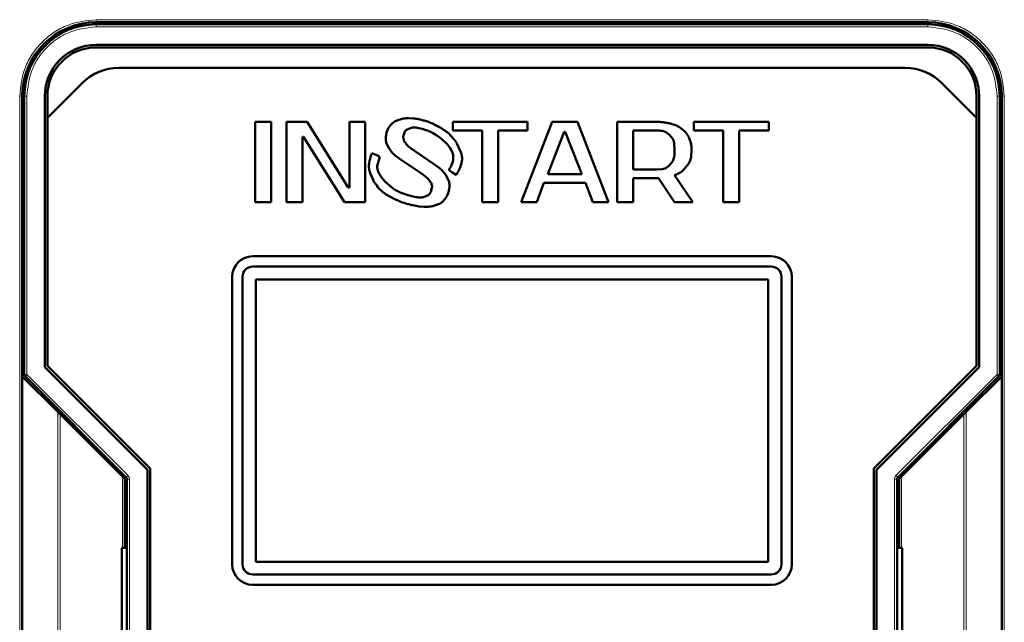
# Model space of a CAD drawing. Header units: millimetres. Extents: x 0 to 594, y 0 to 420.
# Tile 9 of 13: x 117 to 156, y 250 to 274. Entities that reach past the tile are written whole.
import ezdxf

# ---------------------------------------------------------------- set-up
doc = ezdxf.new("R2010")
doc.units = ezdxf.units.MM

msp = doc.modelspace()

# ---------------------------------------------------------------- linework, layer by layer
at = {"color": 9, "linetype": 'Continuous', "lineweight": 18}
for p, q in [((120.299, 273.885), (152.699, 273.885)), ((120.299, 273.885), (120.299, 273.785)), ((120.299, 273.605), (120.299, 273.705)), ((152.699, 273.605), (120.299, 273.605)), ((152.699, 273.885), (152.699, 273.785)), ((152.699, 273.605), (152.699, 273.705)), ((117.319, 229.705), (117.319, 270.905)), ((117.319, 270.905), (117.419, 270.905)), ((117.599, 270.905), (117.499, 270.905)), ((117.599, 270.905), (117.599, 260.06)), ((155.399, 260.06), (155.399, 270.905)), ((155.399, 270.905), (155.499, 270.905)), ((155.679, 270.905), (155.579, 270.905)), ((155.679, 270.905), (155.679, 229.705)), ((117.499, 260.06), (117.599, 260.06)), ((117.599, 260.06), (117.529, 259.989)), ((117.599, 260.06), (121.541, 256.118)), ((151.458, 256.118), (155.399, 260.06)), ((155.399, 260.06), (155.499, 260.06)), ((155.47, 259.989), (155.399, 260.06)), ((118.799, 258.605), (118.799, 242.005)), ((154.199, 242.005), (154.199, 258.605)), ((118.895, 258.509), (118.895, 242.101)), ((154.103, 242.101), (154.103, 258.509)), ((121.319, 256.085), (121.319, 253.305)), ((121.541, 256.118), (121.47, 256.047)), ((121.599, 255.977), (121.499, 255.977)), ((121.599, 255.977), (121.599, 244.633)), ((151.399, 244.633), (151.399, 255.977)), ((151.399, 255.977), (151.499, 255.977)), ((151.458, 256.118), (151.529, 256.047)), ((151.679, 253.305), (151.679, 256.085))]:
    msp.add_line(p, q, dxfattribs=at)
at = {"color": 7, "linetype": 'Continuous', "lineweight": 50}
for p, q in [((120.299, 273.785), (152.699, 273.785)), ((152.699, 273.705), (120.299, 273.705)), ((124.899, 273.705), (124.899, 273.785)), ((125.499, 273.785), (125.499, 273.705)), ((127.499, 273.785), (127.499, 273.705)), ((128.099, 273.785), (128.099, 273.705)), ((144.899, 273.705), (144.899, 273.785)), ((145.499, 273.785), (145.499, 273.705)), ((147.499, 273.785), (147.499, 273.705)), ((148.099, 273.785), (148.099, 273.705)), ((120.299, 272.905), (152.699, 272.905)), ((152.699, 272.805), (120.299, 272.805)), ((121.176, 272.005), (151.822, 272.005)), ((118.399, 270.057), (119.762, 271.419)), ((153.236, 271.419), (154.599, 270.057)), ((117.419, 259.985), (117.419, 270.905)), ((117.499, 270.905), (117.499, 260.06)), ((118.299, 260.35), (118.299, 270.905)), ((118.399, 270.905), (118.399, 270.057)), ((154.599, 270.057), (154.599, 270.905)), ((154.699, 270.905), (154.699, 260.35)), ((155.499, 260.06), (155.499, 270.905)), ((155.579, 270.905), (155.579, 259.985)), ((118.399, 270.057), (118.399, 260.391)), ((154.599, 260.391), (154.599, 270.057)), ((126.499, 269.902), (126.499, 266.768)), ((127.117, 269.902), (126.499, 269.902)), ((127.117, 266.768), (127.117, 269.902)), ((127.713, 269.902), (127.713, 266.768)), ((128.523, 269.902), (127.713, 269.902)), ((130.12, 267.35), (128.523, 269.902)), ((130.163, 269.902), (130.163, 267.35)), ((130.78, 269.902), (130.163, 269.902)), ((130.78, 266.768), (130.78, 269.902)), ((131.845, 269.854), (131.766, 269.773)), ((132.184, 270.015), (132.057, 269.974)), ((132.668, 270.038), (132.493, 270.046)), ((132.802, 269.673), (132.997, 269.628)), ((133.213, 269.912), (133.08, 269.952)), ((133.597, 269.742), (133.472, 269.804)), ((134.188, 269.902), (134.188, 269.566)), ((137.107, 269.902), (134.188, 269.902)), ((138.065, 269.902), (136.851, 266.768)), ((137.107, 269.566), (137.107, 269.902)), ((139.045, 269.902), (138.065, 269.902)), ((140.259, 266.768), (139.045, 269.902)), ((142.133, 269.902), (140.599, 269.902)), ((140.599, 269.902), (140.599, 266.768)), ((142.868, 269.773), (142.706, 269.828)), ((146.499, 269.902), (143.581, 269.902)), ((143.581, 269.902), (143.581, 269.566)), ((146.499, 269.566), (146.499, 269.902)), ((128.331, 269.32), (128.374, 269.32)), ((128.331, 266.768), (128.331, 269.32)), ((128.374, 269.32), (129.971, 266.768)), ((131.648, 269.588), (131.615, 269.484)), ((132.268, 269.353), (132.281, 269.413)), ((132.395, 269.592), (132.505, 269.646)), ((133.402, 269.476), (133.572, 269.374)), ((133.83, 269.597), (133.829, 269.597)), ((133.832, 269.598), (133.83, 269.597)), ((133.886, 269.564), (133.832, 269.598)), ((134.188, 269.566), (135.339, 269.566)), ((135.339, 269.566), (135.339, 266.768)), ((135.956, 266.768), (135.956, 269.566)), ((135.956, 269.566), (137.107, 269.566)), ((137.894, 267.865), (138.533, 269.521)), ((138.533, 269.521), (138.576, 269.521)), ((138.576, 269.521), (139.215, 267.865)), ((141.217, 269.566), (142.133, 269.566)), ((141.217, 268.044), (141.217, 269.566)), ((142.518, 269.489), (142.653, 269.38)), ((143.244, 269.514), (143.134, 269.613)), ((143.581, 269.566), (144.731, 269.566)), ((144.731, 269.566), (144.731, 266.768)), ((145.349, 266.768), (145.349, 269.566)), ((145.349, 269.566), (146.499, 269.566)), ((131.603, 269.092), (131.682, 268.916)), ((132.28, 269.196), (132.269, 269.247)), ((132.373, 269.042), (132.334, 269.094)), ((132.555, 268.88), (132.485, 268.935)), ((134.35, 269.06), (134.352, 269.061)), ((134.505, 268.728), (134.35, 269.06)), ((142.821, 269.048), (142.836, 268.805)), ((143.457, 269.128), (143.403, 269.268)), ((131.228, 268.601), (131.041, 268.687)), ((131.356, 268.535), (131.228, 268.601)), ((131.254, 268.229), (131.356, 268.535)), ((131.964, 268.581), (132.182, 268.421)), ((133.446, 268.274), (132.734, 268.752)), ((143.482, 268.576), (143.496, 268.805)), ((132.182, 268.421), (132.898, 267.941)), ((133.659, 268.117), (133.446, 268.274)), ((142.76, 268.371), (142.653, 268.23)), ((143.2, 268.046), (143.326, 268.201)), ((117.419, 267.905), (117.499, 267.905)), ((130.97, 267.906), (131.098, 267.618)), ((134.038, 267.6), (133.95, 267.779)), ((134.035, 268.025), (134.154, 267.943)), ((134.154, 267.943), (134.329, 267.833)), ((139.215, 267.865), (137.894, 267.865)), ((142.133, 268.044), (141.217, 268.044)), ((142.345, 268.06), (142.133, 268.044)), ((143.539, 266.768), (142.836, 267.825)), ((155.499, 267.905), (155.579, 267.905)), ((131.098, 267.618), (131.094, 267.615)), ((131.816, 267.345), (131.535, 267.599)), ((133.215, 267.695), (133.302, 267.591)), ((133.383, 267.384), (133.368, 267.276)), ((137.464, 266.768), (137.745, 267.529)), ((137.745, 267.529), (139.364, 267.529)), ((139.364, 267.529), (139.645, 266.768)), ((141.217, 267.709), (142.21, 267.709)), ((141.217, 266.768), (141.217, 267.709)), ((142.21, 267.709), (142.836, 266.768)), ((117.419, 267.305), (117.499, 267.305)), ((130.163, 267.35), (130.12, 267.35)), ((131.686, 267.023), (131.991, 266.867)), ((132.75, 266.974), (132.49, 267.036)), ((133.233, 267.052), (133.11, 266.992)), ((155.579, 267.305), (155.499, 267.305)), ((126.499, 266.768), (127.117, 266.768)), ((127.713, 266.768), (128.331, 266.768)), ((129.971, 266.768), (130.78, 266.768)), ((132.264, 266.756), (132.408, 266.712)), ((132.88, 266.61), (133.078, 266.598)), ((133.419, 266.623), (133.558, 266.664)), ((133.786, 266.789), (133.87, 266.877)), ((135.339, 266.768), (135.956, 266.768)), ((136.851, 266.768), (137.464, 266.768)), ((139.645, 266.768), (140.259, 266.768)), ((140.599, 266.768), (141.217, 266.768)), ((142.836, 266.768), (143.539, 266.768)), ((144.731, 266.768), (145.349, 266.768)), ((117.419, 265.305), (117.499, 265.305)), ((155.579, 265.305), (155.499, 265.305)), ((117.499, 264.705), (117.419, 264.705)), ((155.579, 264.705), (155.499, 264.705)), ((146.599, 264.665), (126.399, 264.665)), ((126.399, 264.265), (146.599, 264.265)), ((125.599, 263.865), (125.599, 252.665)), ((125.999, 252.665), (125.999, 263.865)), ((146.479, 263.765), (126.519, 263.765)), ((126.519, 263.765), (126.519, 252.765)), ((146.479, 252.765), (146.479, 263.765)), ((146.999, 263.865), (146.999, 252.665)), ((147.399, 252.665), (147.399, 263.865)), ((122.299, 256.35), (118.299, 260.35)), ((118.399, 260.391), (122.399, 256.391)), ((150.599, 256.391), (154.599, 260.391)), ((154.699, 260.35), (150.699, 256.35)), ((117.419, 240.625), (117.419, 259.985)), ((117.419, 259.985), (118.799, 258.605)), ((117.529, 259.989), (121.47, 256.047)), ((151.529, 256.047), (155.47, 259.989)), ((154.199, 258.605), (155.579, 259.985)), ((155.579, 259.985), (155.579, 240.625)), ((121.319, 256.085), (118.895, 258.509)), ((154.103, 258.509), (151.679, 256.085)), ((122.299, 244.261), (122.299, 256.35)), ((122.399, 256.391), (122.399, 244.219)), ((150.599, 244.219), (150.599, 256.391)), ((150.699, 256.35), (150.699, 244.261)), ((121.419, 253.305), (121.419, 255.985)), ((121.499, 255.977), (121.499, 244.633)), ((151.499, 244.633), (151.499, 255.977)), ((151.579, 255.985), (151.579, 253.305)), ((121.419, 253.905), (121.499, 253.905)), ((151.499, 253.905), (151.579, 253.905)), ((121.299, 247.305), (121.299, 253.305)), ((121.299, 253.305), (121.499, 253.305)), ((151.699, 253.305), (151.499, 253.305)), ((151.699, 247.305), (151.699, 253.305)), ((126.519, 252.765), (146.479, 252.765)), ((146.599, 252.265), (126.399, 252.265)), ((126.399, 251.865), (146.599, 251.865))]:
    msp.add_line(p, q, dxfattribs=at)
for centre, radius, start, end in [((120.299, 270.905), 2.88, 90, 180), ((120.299, 270.905), 2.8, 90, 180), ((152.699, 270.905), 2.88, 0, 90), ((152.699, 270.905), 2.8, 0, 90), ((120.299, 270.905), 2, 90, 180), ((120.299, 270.905), 1.9, 90, 180), ((152.699, 270.905), 2, 0, 90), ((152.699, 270.905), 1.9, 0, 90), ((121.176, 270.005), 2, 90, 135), ((151.822, 270.005), 2, 45, 90), ((126.399, 263.865), 0.8, 90, 180), ((146.599, 263.865), 0.8, 0, 90), ((126.399, 263.865), 0.4, 90, 180), ((146.599, 263.865), 0.4, 0, 90), ((117.599, 260.06), 0.1, 180, 225), ((155.399, 260.06), 0.1, 315, 0), ((121.399, 255.977), 0.1, 0, 45), ((151.599, 255.977), 0.1, 135, 180), ((126.399, 252.665), 0.8, 180, 270), ((126.399, 252.665), 0.4, 180, 270), ((146.599, 252.665), 0.8, 270, 0), ((146.599, 252.665), 0.4, 270, 0)]:
    msp.add_arc(centre, radius, start, end, dxfattribs=at)
at = {"color": 9, "linetype": 'Continuous', "lineweight": 18}
for points in [[(117.319, 270.905), (117.359, 271.28), (117.42, 271.857), (117.792, 272.55), (118.176, 273.028), (118.654, 273.412), (119.348, 273.784), (119.924, 273.845), (120.299, 273.885)], [(120.299, 273.605), (119.96, 273.569), (119.437, 273.514), (118.808, 273.177), (118.376, 272.828), (118.027, 272.396), (117.691, 271.767), (117.635, 271.245), (117.599, 270.905)], [(152.699, 273.885), (153.074, 273.845), (153.651, 273.784), (154.345, 273.412), (154.822, 273.028), (155.207, 272.55), (155.578, 271.857), (155.639, 271.28), (155.679, 270.905)], [(155.399, 270.905), (155.363, 271.245), (155.308, 271.767), (154.971, 272.396), (154.623, 272.828), (154.19, 273.177), (153.561, 273.514), (153.039, 273.569), (152.699, 273.605)]]:
    msp.add_open_spline(points, degree=3, knots=[0, 0, 0, 0, 0.239457, 0.368361, 0.5, 0.631639, 0.760543, 1, 1, 1, 1], dxfattribs=at)
at = {"color": 7, "linetype": 'Continuous', "lineweight": 50}
for points, knots in [([(131.766, 269.773), (131.749, 269.752), (131.717, 269.714), (131.676, 269.653), (131.657, 269.61), (131.648, 269.588)], [0, 0, 0, 0, 0.3631459, 0.6785741, 1, 1, 1, 1]), ([(132.057, 269.974), (132.033, 269.963), (131.983, 269.943), (131.91, 269.906), (131.867, 269.872), (131.845, 269.854)], [0, 0, 0, 0, 0.327175, 0.660089, 1, 1, 1, 1]), ([(132.493, 270.046), (132.466, 270.045), (132.413, 270.045), (132.334, 270.041), (132.258, 270.033), (132.209, 270.021), (132.184, 270.015)], [0, 0, 0, 0, 0.257527, 0.515096, 0.756531, 1, 1, 1, 1]), ([(132.505, 269.646), (132.531, 269.654), (132.581, 269.672), (132.658, 269.684), (132.732, 269.684), (132.778, 269.677), (132.802, 269.673)], [0, 0, 0, 0, 0.265723, 0.531644, 0.763776, 1, 1, 1, 1]), ([(133.08, 269.952), (133.054, 269.959), (132.974, 269.982), (132.865, 270.008), (132.754, 270.029), (132.697, 270.035), (132.668, 270.038)], [0, 0, 0, 0, 0.190196, 0.593736, 0.796504, 1, 1, 1, 1]), ([(133.472, 269.804), (133.448, 269.816), (133.4, 269.839), (133.332, 269.868), (133.27, 269.892), (133.232, 269.905), (133.213, 269.912)], [0, 0, 0, 0, 0.285416, 0.570856, 0.785274, 1, 1, 1, 1]), ([(133.829, 269.597), (133.807, 269.613), (133.764, 269.643), (133.703, 269.682), (133.647, 269.715), (133.614, 269.733), (133.597, 269.742)], [0, 0, 0, 0, 0.291963, 0.584536, 0.792137, 1, 1, 1, 1]), ([(142.706, 269.828), (142.68, 269.835), (142.603, 269.856), (142.469, 269.881), (142.303, 269.899), (142.19, 269.901), (142.133, 269.902)], [0, 0, 0, 0, 0.138078, 0.414432, 0.706396, 1, 1, 1, 1]), ([(143.134, 269.613), (143.113, 269.63), (143.071, 269.663), (143.006, 269.707), (142.939, 269.744), (142.892, 269.764), (142.868, 269.773)], [0, 0, 0, 0, 0.256997, 0.514093, 0.755932, 1, 1, 1, 1]), ([(131.615, 269.484), (131.609, 269.458), (131.592, 269.388), (131.574, 269.27), (131.581, 269.163), (131.599, 269.105), (131.603, 269.092)], [0, 0, 0, 0, 0.201151, 0.545743, 0.892876, 1, 1, 1, 1]), ([(132.269, 269.247), (132.267, 269.26), (132.264, 269.284), (132.263, 269.32), (132.266, 269.342), (132.268, 269.353)], [0, 0, 0, 0, 0.373096, 0.684236, 1, 1, 1, 1]), ([(132.281, 269.413), (132.288, 269.438), (132.303, 269.49), (132.341, 269.554), (132.38, 269.581), (132.395, 269.592)], [0, 0, 0, 0, 0.367246, 0.738269, 1, 1, 1, 1]), ([(132.997, 269.628), (133.023, 269.621), (133.105, 269.597), (133.214, 269.561), (133.323, 269.517), (133.375, 269.489), (133.402, 269.476)], [0, 0, 0, 0, 0.184609, 0.590315, 0.794694, 1, 1, 1, 1]), ([(133.572, 269.374), (133.593, 269.358), (133.702, 269.281), (133.854, 269.156), (134.034, 268.968), (134.15, 268.808), (134.187, 268.683), (134.198, 268.646)], [0, 0, 0, 0, 0.081756, 0.409296, 0.601776, 0.879808, 1, 1, 1, 1]), ([(134.237, 269.224), (134.221, 269.245), (134.171, 269.308), (134.09, 269.398), (133.991, 269.494), (133.921, 269.541), (133.886, 269.564)], [0, 0, 0, 0, 0.162764, 0.488473, 0.742304, 1, 1, 1, 1]), ([(142.133, 269.566), (142.16, 269.566), (142.238, 269.565), (142.342, 269.556), (142.446, 269.529), (142.494, 269.502), (142.518, 269.489)], [0, 0, 0, 0, 0.20109, 0.588729, 0.790872, 1, 1, 1, 1]), ([(142.653, 269.38), (142.671, 269.361), (142.726, 269.302), (142.795, 269.192), (142.813, 269.093), (142.821, 269.048)], [0, 0, 0, 0, 0.211071, 0.637362, 1, 1, 1, 1]), ([(143.403, 269.268), (143.391, 269.293), (143.368, 269.341), (143.331, 269.407), (143.29, 269.465), (143.259, 269.498), (143.244, 269.514)], [0, 0, 0, 0, 0.272354, 0.544847, 0.771067, 1, 1, 1, 1]), ([(131.682, 268.916), (131.696, 268.893), (131.739, 268.819), (131.826, 268.7), (131.917, 268.621), (131.964, 268.581)], [0, 0, 0, 0, 0.181931, 0.584871, 1, 1, 1, 1]), ([(132.334, 269.094), (132.326, 269.105), (132.312, 269.127), (132.293, 269.16), (132.284, 269.184), (132.28, 269.196)], [0, 0, 0, 0, 0.344928, 0.669748, 1, 1, 1, 1]), ([(132.485, 268.935), (132.465, 268.953), (132.435, 268.978), (132.397, 269.013), (132.381, 269.032), (132.373, 269.042)], [0, 0, 0, 0, 0.515789, 0.757333, 1, 1, 1, 1]), ([(134.279, 269.17), (134.275, 269.176), (134.267, 269.186), (134.253, 269.204), (134.243, 269.217), (134.237, 269.224)], [0, 0, 0, 0, 0.292563, 0.585125, 1, 1, 1, 1]), ([(134.352, 269.061), (134.345, 269.072), (134.331, 269.095), (134.308, 269.132), (134.29, 269.157), (134.279, 269.17)], [0, 0, 0, 0, 0.304501, 0.609027, 1, 1, 1, 1]), ([(143.496, 268.805), (143.496, 268.832), (143.495, 268.899), (143.489, 269.008), (143.468, 269.088), (143.457, 269.128)], [0, 0, 0, 0, 0.245158, 0.619289, 1, 1, 1, 1]), ([(131.041, 268.687), (131.032, 268.662), (130.988, 268.536), (130.938, 268.355), (130.913, 268.114), (130.949, 267.984), (130.97, 267.906)], [0, 0, 0, 0, 0.099976, 0.500905, 0.701483, 1, 1, 1, 1]), ([(132.734, 268.752), (132.712, 268.767), (132.671, 268.795), (132.611, 268.837), (132.574, 268.866), (132.555, 268.88)], [0, 0, 0, 0, 0.364174, 0.681993, 1, 1, 1, 1]), ([(134.198, 268.646), (134.206, 268.595), (134.221, 268.493), (134.186, 268.272), (134.097, 268.126), (134.035, 268.025)], [0, 0, 0, 0, 0.231928, 0.468163, 1, 1, 1, 1]), ([(134.329, 267.833), (134.342, 267.856), (134.381, 267.926), (134.471, 268.105), (134.552, 268.322), (134.56, 268.561), (134.524, 268.671), (134.505, 268.728)], [0, 0, 0, 0, 0.084631, 0.253957, 0.635557, 0.811264, 1, 1, 1, 1]), ([(142.836, 268.805), (142.836, 268.779), (142.835, 268.698), (142.827, 268.565), (142.8, 268.444), (142.767, 268.384), (142.76, 268.371)], [0, 0, 0, 0, 0.179524, 0.538938, 0.900842, 1, 1, 1, 1]), ([(143.326, 268.201), (143.341, 268.223), (143.383, 268.285), (143.432, 268.379), (143.468, 268.484), (143.477, 268.545), (143.482, 268.576)], [0, 0, 0, 0, 0.194952, 0.547581, 0.771599, 1, 1, 1, 1]), ([(131.428, 267.729), (131.412, 267.75), (131.366, 267.816), (131.299, 267.932), (131.245, 268.08), (131.251, 268.181), (131.254, 268.229)], [0, 0, 0, 0, 0.147433, 0.442841, 0.740029, 1, 1, 1, 1]), ([(142.653, 268.23), (142.634, 268.211), (142.576, 268.155), (142.474, 268.086), (142.383, 268.067), (142.345, 268.06)], [0, 0, 0, 0, 0.2235408, 0.6749322, 1, 1, 1, 1]), ([(132.898, 267.941), (132.92, 267.926), (132.986, 267.881), (133.073, 267.819), (133.158, 267.753), (133.196, 267.715), (133.215, 267.695)], [0, 0, 0, 0, 0.198972, 0.597924, 0.798414, 1, 1, 1, 1]), ([(133.95, 267.779), (133.936, 267.802), (133.893, 267.87), (133.824, 267.961), (133.739, 268.05), (133.686, 268.095), (133.659, 268.117)], [0, 0, 0, 0, 0.1783758, 0.5356337, 0.7667767, 1, 1, 1, 1]), ([(142.836, 267.825), (142.86, 267.835), (142.938, 267.867), (143.04, 267.918), (143.136, 267.984), (143.179, 268.025), (143.2, 268.046)], [0, 0, 0, 0, 0.186242, 0.585958, 0.791213, 1, 1, 1, 1]), ([(131.094, 267.615), (131.101, 267.603), (131.113, 267.583), (131.132, 267.555), (131.143, 267.539), (131.149, 267.531)], [0, 0, 0, 0, 0.398915, 0.699314, 1, 1, 1, 1]), ([(131.149, 267.531), (131.153, 267.525), (131.16, 267.516), (131.17, 267.502), (131.176, 267.493), (131.18, 267.489)], [0, 0, 0, 0, 0.387215, 0.6936, 1, 1, 1, 1]), ([(131.18, 267.489), (131.195, 267.468), (131.274, 267.359), (131.396, 267.221), (131.558, 267.096), (131.643, 267.047), (131.686, 267.023)], [0, 0, 0, 0, 0.1151593, 0.5775999, 0.7873978, 1, 1, 1, 1]), ([(131.462, 267.684), (131.457, 267.689), (131.45, 267.699), (131.438, 267.714), (131.431, 267.724), (131.428, 267.729)], [0, 0, 0, 0, 0.357004, 0.67849, 1, 1, 1, 1]), ([(131.535, 267.599), (131.526, 267.608), (131.509, 267.627), (131.484, 267.656), (131.469, 267.674), (131.462, 267.684)], [0, 0, 0, 0, 0.355597, 0.677633, 1, 1, 1, 1]), ([(133.302, 267.591), (133.317, 267.569), (133.342, 267.532), (133.373, 267.469), (133.384, 267.421), (133.383, 267.39), (133.383, 267.384)], [0, 0, 0, 0, 0.3546996, 0.5860734, 0.9306106, 1, 1, 1, 1]), ([(134.033, 267.205), (134.039, 267.231), (134.055, 267.298), (134.072, 267.41), (134.066, 267.519), (134.045, 267.58), (134.038, 267.6)], [0, 0, 0, 0, 0.199369, 0.520221, 0.843107, 1, 1, 1, 1]), ([(132.49, 267.036), (132.465, 267.044), (132.337, 267.081), (132.156, 267.144), (131.957, 267.244), (131.863, 267.311), (131.816, 267.345)], [0, 0, 0, 0, 0.10718, 0.53655, 0.766669, 1, 1, 1, 1]), ([(133.11, 266.992), (133.084, 266.984), (133.007, 266.959), (132.884, 266.951), (132.79, 266.967), (132.75, 266.974)], [0, 0, 0, 0, 0.219746, 0.663137, 1, 1, 1, 1]), ([(133.368, 267.276), (133.36, 267.25), (133.344, 267.191), (133.306, 267.107), (133.255, 267.069), (133.233, 267.052)], [0, 0, 0, 0, 0.298918, 0.688431, 1, 1, 1, 1]), ([(133.87, 266.877), (133.886, 266.899), (133.931, 266.957), (133.991, 267.066), (134.019, 267.158), (134.033, 267.205)], [0, 0, 0, 0, 0.21757, 0.603056, 1, 1, 1, 1]), ([(131.991, 266.867), (132.015, 266.855), (132.063, 266.833), (132.133, 266.803), (132.2, 266.777), (132.243, 266.763), (132.264, 266.756)], [0, 0, 0, 0, 0.271118, 0.542254, 0.770965, 1, 1, 1, 1]), ([(132.408, 266.712), (132.434, 266.705), (132.511, 266.683), (132.627, 266.654), (132.759, 266.625), (132.84, 266.615), (132.88, 266.61)], [0, 0, 0, 0, 0.165315, 0.495981, 0.747504, 1, 1, 1, 1]), ([(133.078, 266.598), (133.104, 266.597), (133.175, 266.596), (133.267, 266.599), (133.354, 266.608), (133.398, 266.618), (133.419, 266.623)], [0, 0, 0, 0, 0.232977, 0.614177, 0.8065, 1, 1, 1, 1]), ([(133.558, 266.664), (133.583, 266.673), (133.633, 266.692), (133.696, 266.723), (133.748, 266.755), (133.773, 266.778), (133.786, 266.789)], [0, 0, 0, 0, 0.305292, 0.610849, 0.80416, 1, 1, 1, 1]), ([(118.895, 258.509), (118.883, 258.521), (118.862, 258.542), (118.834, 258.571), (118.811, 258.593), (118.803, 258.601), (118.799, 258.605)], [0, 0, 0, 0, 0.3219651, 0.5438461, 0.792855, 1, 1, 1, 1]), ([(154.199, 258.605), (154.196, 258.601), (154.187, 258.593), (154.165, 258.571), (154.137, 258.542), (154.116, 258.521), (154.103, 258.509)], [0, 0, 0, 0, 0.207162, 0.456154, 0.678073, 1, 1, 1, 1]), ([(121.419, 255.985), (121.419, 255.985), (121.418, 255.986), (121.412, 255.992), (121.403, 256.001), (121.387, 256.017), (121.359, 256.046), (121.334, 256.07), (121.319, 256.085)], [0, 0, 0, 0, 0.0992443, 0.2048574, 0.3198128, 0.4464269, 0.6702641, 1, 1, 1, 1]), ([(151.679, 256.085), (151.664, 256.07), (151.639, 256.046), (151.612, 256.017), (151.596, 256.001), (151.586, 255.992), (151.58, 255.986), (151.58, 255.985), (151.579, 255.985)], [0, 0, 0, 0, 0.329696, 0.553572, 0.680174, 0.795125, 0.900743, 1, 1, 1, 1])]:
    msp.add_open_spline(points, degree=3, knots=knots, dxfattribs=at)
at = {"color": 9, "linetype": 'Continuous', "lineweight": 18}
for points in [[(121.541, 256.118), (121.557, 256.098), (121.591, 256.056), (121.596, 256.003), (121.599, 255.977)], [(151.399, 255.977), (151.402, 256.003), (151.407, 256.056), (151.441, 256.098), (151.458, 256.118)]]:
    msp.add_open_spline(points, degree=3, dxfattribs=at)

doc.saveas('drawing.dxf')
